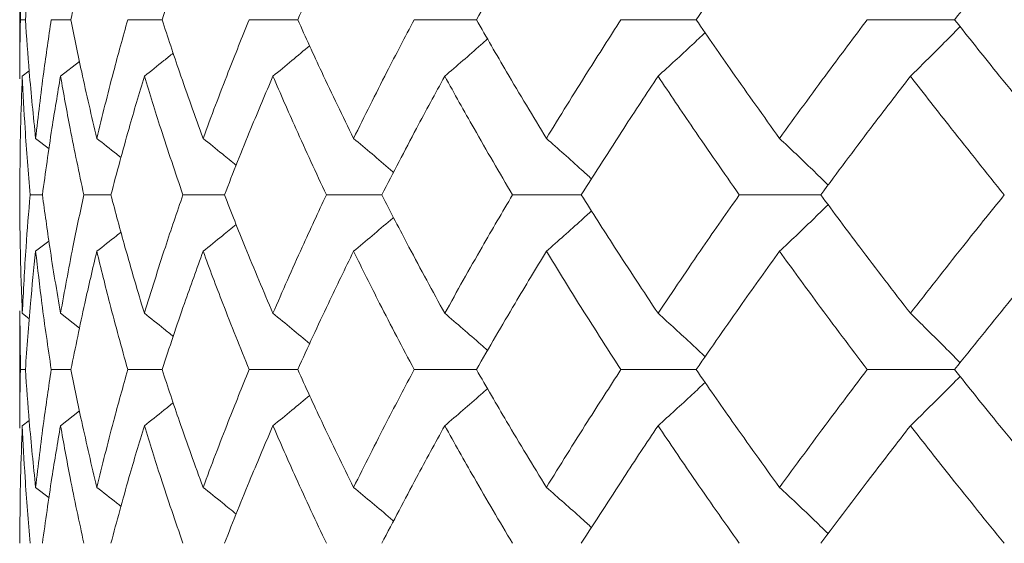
# Model space of a CAD drawing. Header units: inches. Extents: x -4.2 to 22.3, y -10.2 to 17.4.
# Tile 100 of 121: x 18.244 to 18.588, y -0.512 to -0.33. Entities that reach past the tile are written whole.
import ezdxf

# ---------------------------------------------------------------- set-up
doc = ezdxf.new("R2010")
doc.units = ezdxf.units.IN
doc.header["$MEASUREMENT"] = 0

msp = doc.modelspace()

# ---------------------------------------------------------------- linework, layer by layer
at = {"color": 7, "linetype": 'Continuous', "lineweight": 15}
for p, q in [((18.24419, -0.30918), (18.24419, -0.35038)), ((18.24442, -0.32978), (18.24422, -0.30918)), ((18.24613, -0.32978), (18.24442, -0.32978)), ((18.26204, -0.32978), (18.25516, -0.32978)), ((18.29385, -0.32978), (18.28187, -0.32978)), ((18.34119, -0.32978), (18.32425, -0.32978)), ((18.40356, -0.32978), (18.38184, -0.32978)), ((18.48026, -0.32978), (18.45401, -0.32978)), ((18.57046, -0.32978), (18.53995, -0.32978)), ((18.2584, -0.3495), (18.26503, -0.34432)), ((18.24506, -0.3495), (18.24746, -0.34765)), ((18.24972, -0.3712), (18.25438, -0.37482)), ((18.25208, -0.3909), (18.24778, -0.3909)), ((18.27598, -0.3909), (18.26654, -0.3909)), ((18.31561, -0.3909), (18.30113, -0.3909)), ((18.37054, -0.3909), (18.35118, -0.3909)), ((18.44017, -0.3909), (18.41615, -0.3909)), ((18.52374, -0.3909), (18.49531, -0.3909)), ((18.24972, -0.41059), (18.25434, -0.40701)), ((18.24419, -0.43135), (18.24419, -0.47232)), ((18.24442, -0.45186), (18.24422, -0.43135)), ((18.24506, -0.43223), (18.2475, -0.43411)), ((18.2584, -0.43223), (18.26506, -0.43742)), ((18.24613, -0.45186), (18.24442, -0.45186)), ((18.26204, -0.45186), (18.25516, -0.45186)), ((18.29385, -0.45186), (18.28187, -0.45186)), ((18.34119, -0.45186), (18.32425, -0.45186)), ((18.40356, -0.45186), (18.38184, -0.45186)), ((18.48026, -0.45186), (18.45401, -0.45186)), ((18.57046, -0.45186), (18.53995, -0.45186)), ((18.2584, -0.47146), (18.26503, -0.46631)), ((18.24506, -0.47146), (18.24746, -0.46961)), ((18.24972, -0.49297), (18.25438, -0.49656))]:
    msp.add_line(p, q, dxfattribs=at)
for points, knots in [([(18.24613, -0.32978), (18.24667, -0.32205), (18.24765, -0.30824), (18.24909, -0.29443), (18.24972, -0.28836)], [0, 0, 0, 0, 0.560071, 1, 1, 1, 1]), ([(18.26204, -0.32978), (18.2636, -0.32205), (18.26639, -0.30824), (18.26963, -0.29443), (18.27105, -0.28836)], [0, 0, 0, 0, 0.5600706, 1, 1, 1, 1]), ([(18.29385, -0.32978), (18.2964, -0.32205), (18.30096, -0.30824), (18.30597, -0.29443), (18.30817, -0.28836)], [0, 0, 0, 0, 0.560071, 1, 1, 1, 1]), ([(18.34119, -0.32978), (18.34471, -0.32205), (18.351, -0.30824), (18.35771, -0.29443), (18.36067, -0.28836)], [0, 0, 0, 0, 0.560071, 1, 1, 1, 1]), ([(18.40356, -0.32978), (18.40801, -0.32205), (18.41595, -0.30824), (18.4243, -0.29443), (18.42798, -0.28836)], [0, 0, 0, 0, 0.560071, 1, 1, 1, 1]), ([(18.48026, -0.32978), (18.48559, -0.32205), (18.4951, -0.30824), (18.505, -0.29443), (18.50935, -0.28836)], [0, 0, 0, 0, 0.5600706, 1, 1, 1, 1]), ([(18.57046, -0.32978), (18.57661, -0.32205), (18.58759, -0.30824), (18.59892, -0.29443), (18.60391, -0.28836)], [0, 0, 0, 0, 0.560071, 1, 1, 1, 1]), ([(18.24421, -0.35038), (18.2442, -0.34959), (18.24413, -0.34272), (18.24428, -0.33586), (18.24442, -0.32978)], [0, 0, 0, 0, 0.115039, 1, 1, 1, 1]), ([(18.24972, -0.3712), (18.24893, -0.36347), (18.24751, -0.34966), (18.24655, -0.33586), (18.24613, -0.32978)], [0, 0, 0, 0, 0.559933, 1, 1, 1, 1]), ([(18.24972, -0.3712), (18.25062, -0.36347), (18.25221, -0.34966), (18.25426, -0.33586), (18.25516, -0.32978)], [0, 0, 0, 0, 0.559933, 1, 1, 1, 1]), ([(18.27105, -0.3712), (18.26925, -0.36347), (18.26603, -0.34966), (18.26326, -0.33586), (18.26204, -0.32978)], [0, 0, 0, 0, 0.559933, 1, 1, 1, 1]), ([(18.27105, -0.3712), (18.27295, -0.36347), (18.27634, -0.34966), (18.28018, -0.33586), (18.28187, -0.32978)], [0, 0, 0, 0, 0.559933, 1, 1, 1, 1]), ([(18.30817, -0.3712), (18.30538, -0.36347), (18.30039, -0.34966), (18.29585, -0.33586), (18.29385, -0.32978)], [0, 0, 0, 0, 0.559933, 1, 1, 1, 1]), ([(18.30817, -0.3712), (18.31105, -0.36347), (18.3162, -0.34966), (18.32179, -0.33586), (18.32425, -0.32978)], [0, 0, 0, 0, 0.559933, 1, 1, 1, 1]), ([(18.36067, -0.3712), (18.35692, -0.36347), (18.35022, -0.34966), (18.34395, -0.33586), (18.34119, -0.32978)], [0, 0, 0, 0, 0.559933, 1, 1, 1, 1]), ([(18.36067, -0.3712), (18.36451, -0.36347), (18.37136, -0.34966), (18.37864, -0.33586), (18.38184, -0.32978)], [0, 0, 0, 0, 0.559933, 1, 1, 1, 1]), ([(18.42798, -0.3712), (18.42331, -0.36347), (18.41497, -0.34966), (18.40705, -0.33586), (18.40356, -0.32978)], [0, 0, 0, 0, 0.559933, 1, 1, 1, 1]), ([(18.42798, -0.3712), (18.43273, -0.36347), (18.44121, -0.34966), (18.4501, -0.33586), (18.45401, -0.32978)], [0, 0, 0, 0, 0.559933, 1, 1, 1, 1]), ([(18.50935, -0.3712), (18.50382, -0.36347), (18.49394, -0.34966), (18.48444, -0.33586), (18.48026, -0.32978)], [0, 0, 0, 0, 0.559933, 1, 1, 1, 1]), ([(18.50935, -0.3712), (18.51496, -0.36347), (18.52499, -0.34966), (18.53538, -0.33586), (18.53995, -0.32978)], [0, 0, 0, 0, 0.559933, 1, 1, 1, 1]), ([(18.60391, -0.3712), (18.59757, -0.36347), (18.58625, -0.34966), (18.57529, -0.33586), (18.57046, -0.32978)], [0, 0, 0, 0, 0.559933, 1, 1, 1, 1]), ([(18.55504, -0.3495), (18.55689, -0.34769), (18.56058, -0.34408), (18.56637, -0.33832), (18.57028, -0.33432), (18.57238, -0.33218)], [0, 0, 0, 0, 0.316977, 0.633953, 1, 1, 1, 1]), ([(18.39251, -0.3495), (18.39462, -0.34769), (18.39882, -0.34408), (18.4038, -0.33974), (18.40666, -0.33719), (18.40744, -0.33649)], [0, 0, 0, 0, 0.42064, 0.84128, 1, 1, 1, 1]), ([(18.46696, -0.3495), (18.46894, -0.34769), (18.47291, -0.34408), (18.47839, -0.33901), (18.48187, -0.33572), (18.48338, -0.33429)], [0, 0, 0, 0, 0.3603462, 0.7206924, 1, 1, 1, 1]), ([(18.33253, -0.3495), (18.33473, -0.3477), (18.33902, -0.34417), (18.34328, -0.3406), (18.34536, -0.33886)], [0, 0, 0, 0, 0.5126399, 1, 1, 1, 1]), ([(18.28766, -0.3495), (18.28993, -0.3477), (18.2933, -0.34502), (18.29665, -0.34231), (18.29773, -0.34142)], [0, 0, 0, 0, 0.6744894, 1, 1, 1, 1]), ([(18.24419, -0.3909), (18.24423, -0.38318), (18.2443, -0.36938), (18.24483, -0.35558), (18.24506, -0.3495)], [0, 0, 0, 0, 0.559868, 1, 1, 1, 1]), ([(18.24778, -0.3909), (18.24715, -0.38318), (18.24602, -0.36938), (18.24536, -0.35558), (18.24506, -0.3495)], [0, 0, 0, 0, 0.559868, 1, 1, 1, 1]), ([(18.25208, -0.3909), (18.25314, -0.38318), (18.25502, -0.36938), (18.25737, -0.35558), (18.2584, -0.3495)], [0, 0, 0, 0, 0.559868, 1, 1, 1, 1]), ([(18.26654, -0.3909), (18.26489, -0.38318), (18.26196, -0.36938), (18.25949, -0.35558), (18.2584, -0.3495)], [0, 0, 0, 0, 0.559868, 1, 1, 1, 1]), ([(18.27598, -0.3909), (18.27804, -0.38318), (18.28172, -0.36938), (18.28584, -0.35558), (18.28766, -0.3495)], [0, 0, 0, 0, 0.559868, 1, 1, 1, 1]), ([(18.30113, -0.3909), (18.2985, -0.38318), (18.29379, -0.36938), (18.28953, -0.35558), (18.28766, -0.3495)], [0, 0, 0, 0, 0.559868, 1, 1, 1, 1]), ([(18.31561, -0.3909), (18.31865, -0.38318), (18.32408, -0.36938), (18.32995, -0.35558), (18.33253, -0.3495)], [0, 0, 0, 0, 0.5598675, 1, 1, 1, 1]), ([(18.35118, -0.3909), (18.34759, -0.38318), (18.34116, -0.36938), (18.33517, -0.35558), (18.33253, -0.3495)], [0, 0, 0, 0, 0.559868, 1, 1, 1, 1]), ([(18.37054, -0.3909), (18.37453, -0.38318), (18.38165, -0.36938), (18.38919, -0.35558), (18.39251, -0.3495)], [0, 0, 0, 0, 0.559868, 1, 1, 1, 1]), ([(18.41615, -0.3909), (18.41163, -0.38318), (18.40355, -0.36938), (18.39589, -0.35558), (18.39251, -0.3495)], [0, 0, 0, 0, 0.559868, 1, 1, 1, 1]), ([(18.44017, -0.3909), (18.44506, -0.38318), (18.4538, -0.36938), (18.46294, -0.35558), (18.46696, -0.3495)], [0, 0, 0, 0, 0.5598675, 1, 1, 1, 1]), ([(18.49531, -0.3909), (18.48992, -0.38318), (18.48028, -0.36938), (18.47103, -0.35558), (18.46696, -0.3495)], [0, 0, 0, 0, 0.559868, 1, 1, 1, 1]), ([(18.52374, -0.3909), (18.52948, -0.38318), (18.53974, -0.36938), (18.55037, -0.35558), (18.55504, -0.3495)], [0, 0, 0, 0, 0.5598675, 1, 1, 1, 1]), ([(18.58781, -0.3909), (18.5816, -0.38318), (18.5705, -0.36938), (18.55977, -0.35558), (18.55504, -0.3495)], [0, 0, 0, 0, 0.559868, 1, 1, 1, 1]), ([(18.27105, -0.3712), (18.27335, -0.373), (18.27619, -0.37522), (18.279, -0.37747), (18.27952, -0.3779)], [0, 0, 0, 0, 0.81232, 1, 1, 1, 1]), ([(18.30817, -0.3712), (18.31041, -0.373), (18.31428, -0.37612), (18.31811, -0.37928), (18.31972, -0.3806)], [0, 0, 0, 0, 0.579624, 1, 1, 1, 1]), ([(18.36067, -0.3712), (18.36282, -0.37301), (18.36713, -0.37662), (18.37179, -0.38057), (18.37428, -0.38274), (18.37464, -0.38305)], [0, 0, 0, 0, 0.460902, 0.921804, 1, 1, 1, 1]), ([(18.42798, -0.3712), (18.43002, -0.37301), (18.43412, -0.37662), (18.43938, -0.38133), (18.44256, -0.38425), (18.44373, -0.38532)], [0, 0, 0, 0, 0.38767, 0.775339, 1, 1, 1, 1]), ([(18.50935, -0.3712), (18.51127, -0.37301), (18.51511, -0.37662), (18.52077, -0.38203), (18.52448, -0.38567), (18.52631, -0.38746)], [0, 0, 0, 0, 0.337121, 0.674241, 1, 1, 1, 1]), ([(18.24506, -0.43223), (18.24477, -0.42452), (18.24426, -0.41075), (18.24421, -0.39697), (18.24419, -0.3909)], [0, 0, 0, 0, 0.55973, 1, 1, 1, 1]), ([(18.24506, -0.43223), (18.24545, -0.42452), (18.24613, -0.41075), (18.24728, -0.39697), (18.24778, -0.3909)], [0, 0, 0, 0, 0.55973, 1, 1, 1, 1]), ([(18.2584, -0.43223), (18.2571, -0.42452), (18.25477, -0.41075), (18.25291, -0.39697), (18.25208, -0.3909)], [0, 0, 0, 0, 0.55973, 1, 1, 1, 1]), ([(18.2584, -0.43223), (18.25979, -0.42452), (18.26229, -0.41075), (18.26524, -0.39697), (18.26654, -0.3909)], [0, 0, 0, 0, 0.55973, 1, 1, 1, 1]), ([(18.28766, -0.43223), (18.28536, -0.42452), (18.28125, -0.41075), (18.27759, -0.39697), (18.27598, -0.3909)], [0, 0, 0, 0, 0.55973, 1, 1, 1, 1]), ([(18.28766, -0.43223), (18.29005, -0.42452), (18.29433, -0.41075), (18.29905, -0.39697), (18.30113, -0.3909)], [0, 0, 0, 0, 0.55973, 1, 1, 1, 1]), ([(18.33253, -0.43223), (18.32925, -0.42452), (18.3234, -0.41075), (18.31799, -0.39697), (18.31561, -0.3909)], [0, 0, 0, 0, 0.55973, 1, 1, 1, 1]), ([(18.33253, -0.43223), (18.33589, -0.42452), (18.34191, -0.41075), (18.34835, -0.39697), (18.35118, -0.3909)], [0, 0, 0, 0, 0.55973, 1, 1, 1, 1]), ([(18.39251, -0.43223), (18.3883, -0.42452), (18.38077, -0.41075), (18.37367, -0.39697), (18.37054, -0.3909)], [0, 0, 0, 0, 0.55973, 1, 1, 1, 1]), ([(18.39251, -0.43223), (18.39681, -0.42452), (18.4045, -0.41075), (18.41259, -0.39697), (18.41615, -0.3909)], [0, 0, 0, 0, 0.55973, 1, 1, 1, 1]), ([(18.46696, -0.43223), (18.46185, -0.42452), (18.45273, -0.41075), (18.44401, -0.39697), (18.44017, -0.3909)], [0, 0, 0, 0, 0.55973, 1, 1, 1, 1]), ([(18.46696, -0.43223), (18.47215, -0.42452), (18.48141, -0.41075), (18.49106, -0.39697), (18.49531, -0.3909)], [0, 0, 0, 0, 0.55973, 1, 1, 1, 1]), ([(18.55504, -0.43223), (18.5491, -0.42452), (18.53848, -0.41075), (18.52824, -0.39697), (18.52374, -0.3909)], [0, 0, 0, 0, 0.55973, 1, 1, 1, 1]), ([(18.55504, -0.43223), (18.56106, -0.42452), (18.57182, -0.41075), (18.58292, -0.39697), (18.58781, -0.3909)], [0, 0, 0, 0, 0.55973, 1, 1, 1, 1]), ([(18.50935, -0.41059), (18.51127, -0.40878), (18.51511, -0.40517), (18.52077, -0.39977), (18.52448, -0.39613), (18.52631, -0.39434)], [0, 0, 0, 0, 0.3373177, 0.6746354, 1, 1, 1, 1]), ([(18.42798, -0.41059), (18.43002, -0.40878), (18.43412, -0.40517), (18.43938, -0.40048), (18.44256, -0.39756), (18.44373, -0.39649)], [0, 0, 0, 0, 0.388001, 0.776003, 1, 1, 1, 1]), ([(18.30817, -0.41059), (18.31041, -0.40879), (18.31427, -0.40568), (18.3181, -0.40253), (18.3197, -0.40121)], [0, 0, 0, 0, 0.58084, 1, 1, 1, 1]), ([(18.36067, -0.41059), (18.36282, -0.40878), (18.36714, -0.40517), (18.37179, -0.40123), (18.37427, -0.39907), (18.37463, -0.39876)], [0, 0, 0, 0, 0.461504, 0.923007, 1, 1, 1, 1]), ([(18.27105, -0.41059), (18.27335, -0.40879), (18.27618, -0.40658), (18.27898, -0.40434), (18.2795, -0.40392)], [0, 0, 0, 0, 0.81537, 1, 1, 1, 1]), ([(18.24613, -0.45186), (18.24667, -0.44416), (18.24765, -0.43042), (18.24909, -0.41665), (18.24972, -0.41059)], [0, 0, 0, 0, 0.559665, 1, 1, 1, 1]), ([(18.25516, -0.45186), (18.25402, -0.44416), (18.25199, -0.43042), (18.25042, -0.41665), (18.24972, -0.41059)], [0, 0, 0, 0, 0.5596645, 1, 1, 1, 1]), ([(18.26204, -0.45186), (18.2636, -0.44416), (18.26639, -0.43042), (18.26963, -0.41665), (18.27105, -0.41059)], [0, 0, 0, 0, 0.5596645, 1, 1, 1, 1]), ([(18.28187, -0.45186), (18.27973, -0.44416), (18.27591, -0.43042), (18.27254, -0.41665), (18.27105, -0.41059)], [0, 0, 0, 0, 0.559665, 1, 1, 1, 1]), ([(18.29385, -0.45186), (18.2964, -0.44416), (18.30096, -0.43042), (18.30597, -0.41665), (18.30817, -0.41059)], [0, 0, 0, 0, 0.559665, 1, 1, 1, 1]), ([(18.32425, -0.45186), (18.32113, -0.44416), (18.31556, -0.43042), (18.31043, -0.41665), (18.30817, -0.41059)], [0, 0, 0, 0, 0.5596645, 1, 1, 1, 1]), ([(18.34119, -0.45186), (18.34471, -0.44416), (18.351, -0.43042), (18.35771, -0.41665), (18.36067, -0.41059)], [0, 0, 0, 0, 0.559665, 1, 1, 1, 1]), ([(18.38184, -0.45186), (18.37778, -0.44416), (18.37051, -0.43042), (18.36368, -0.41665), (18.36067, -0.41059)], [0, 0, 0, 0, 0.559665, 1, 1, 1, 1]), ([(18.40356, -0.45186), (18.40801, -0.44416), (18.41595, -0.43042), (18.4243, -0.41665), (18.42798, -0.41059)], [0, 0, 0, 0, 0.559665, 1, 1, 1, 1]), ([(18.45401, -0.45186), (18.44904, -0.44416), (18.44017, -0.43042), (18.4317, -0.41665), (18.42798, -0.41059)], [0, 0, 0, 0, 0.559665, 1, 1, 1, 1]), ([(18.48026, -0.45186), (18.48559, -0.44416), (18.49511, -0.43042), (18.505, -0.41665), (18.50935, -0.41059)], [0, 0, 0, 0, 0.559665, 1, 1, 1, 1]), ([(18.53995, -0.45186), (18.53414, -0.44416), (18.52376, -0.43042), (18.51376, -0.41665), (18.50935, -0.41059)], [0, 0, 0, 0, 0.559665, 1, 1, 1, 1]), ([(18.57046, -0.45186), (18.57661, -0.44416), (18.58759, -0.43042), (18.59892, -0.41665), (18.60391, -0.41059)], [0, 0, 0, 0, 0.559665, 1, 1, 1, 1]), ([(18.28766, -0.43223), (18.28993, -0.43403), (18.29331, -0.4367), (18.29666, -0.43941), (18.29776, -0.44029)], [0, 0, 0, 0, 0.674052, 1, 1, 1, 1]), ([(18.33253, -0.43223), (18.33473, -0.43403), (18.33903, -0.43754), (18.34329, -0.4411), (18.34537, -0.44284)], [0, 0, 0, 0, 0.512874, 1, 1, 1, 1]), ([(18.39251, -0.43223), (18.39462, -0.43403), (18.39883, -0.43764), (18.40382, -0.44196), (18.40667, -0.44449), (18.40745, -0.44519)], [0, 0, 0, 0, 0.421083, 0.842166, 1, 1, 1, 1]), ([(18.46696, -0.43223), (18.46895, -0.43403), (18.47292, -0.43764), (18.4784, -0.44268), (18.48188, -0.44595), (18.48339, -0.44738)], [0, 0, 0, 0, 0.360851, 0.721702, 1, 1, 1, 1]), ([(18.55504, -0.43223), (18.55689, -0.43403), (18.56059, -0.43764), (18.56637, -0.44337), (18.57029, -0.44735), (18.57238, -0.44947)], [0, 0, 0, 0, 0.317488, 0.634976, 1, 1, 1, 1]), ([(18.24421, -0.47232), (18.2442, -0.47154), (18.24413, -0.46473), (18.24428, -0.4579), (18.24442, -0.45186)], [0, 0, 0, 0, 0.114506, 1, 1, 1, 1]), ([(18.24972, -0.49297), (18.24893, -0.48531), (18.24751, -0.47162), (18.24655, -0.4579), (18.24613, -0.45186)], [0, 0, 0, 0, 0.5595273, 1, 1, 1, 1]), ([(18.24972, -0.49297), (18.25062, -0.48531), (18.25221, -0.47162), (18.25426, -0.4579), (18.25516, -0.45186)], [0, 0, 0, 0, 0.5595273, 1, 1, 1, 1]), ([(18.27105, -0.49297), (18.26925, -0.48531), (18.26603, -0.47162), (18.26326, -0.4579), (18.26204, -0.45186)], [0, 0, 0, 0, 0.559527, 1, 1, 1, 1]), ([(18.27105, -0.49297), (18.27295, -0.48531), (18.27634, -0.47162), (18.28018, -0.4579), (18.28187, -0.45186)], [0, 0, 0, 0, 0.559527, 1, 1, 1, 1]), ([(18.30817, -0.49297), (18.30538, -0.48531), (18.30039, -0.47162), (18.29585, -0.4579), (18.29385, -0.45186)], [0, 0, 0, 0, 0.559527, 1, 1, 1, 1]), ([(18.30817, -0.49297), (18.31105, -0.48531), (18.31621, -0.47162), (18.32179, -0.4579), (18.32425, -0.45186)], [0, 0, 0, 0, 0.559527, 1, 1, 1, 1]), ([(18.36067, -0.49297), (18.35692, -0.48531), (18.35022, -0.47162), (18.34395, -0.4579), (18.34119, -0.45186)], [0, 0, 0, 0, 0.559527, 1, 1, 1, 1]), ([(18.36067, -0.49297), (18.36451, -0.48531), (18.37137, -0.47162), (18.37864, -0.4579), (18.38184, -0.45186)], [0, 0, 0, 0, 0.559527, 1, 1, 1, 1]), ([(18.42798, -0.49297), (18.42331, -0.48531), (18.41497, -0.47162), (18.40705, -0.4579), (18.40356, -0.45186)], [0, 0, 0, 0, 0.559527, 1, 1, 1, 1]), ([(18.42798, -0.49297), (18.43273, -0.48531), (18.44122, -0.47162), (18.45009, -0.4579), (18.45401, -0.45186)], [0, 0, 0, 0, 0.559527, 1, 1, 1, 1]), ([(18.50935, -0.49297), (18.50382, -0.48531), (18.49393, -0.47162), (18.48444, -0.4579), (18.48026, -0.45186)], [0, 0, 0, 0, 0.559527, 1, 1, 1, 1]), ([(18.50935, -0.49297), (18.51496, -0.48531), (18.52499, -0.47162), (18.53538, -0.4579), (18.53995, -0.45186)], [0, 0, 0, 0, 0.559527, 1, 1, 1, 1]), ([(18.60391, -0.49297), (18.59757, -0.48531), (18.58625, -0.47162), (18.57529, -0.4579), (18.57046, -0.45186)], [0, 0, 0, 0, 0.559527, 1, 1, 1, 1]), ([(18.46696, -0.47146), (18.46895, -0.46966), (18.47293, -0.46605), (18.47841, -0.46102), (18.48188, -0.45776), (18.48338, -0.45634)], [0, 0, 0, 0, 0.361223, 0.722446, 1, 1, 1, 1]), ([(18.55504, -0.47146), (18.55689, -0.46966), (18.56059, -0.46605), (18.56638, -0.46033), (18.57029, -0.45637), (18.57238, -0.45425)], [0, 0, 0, 0, 0.317748, 0.635496, 1, 1, 1, 1]), ([(18.39251, -0.47146), (18.39462, -0.46965), (18.39884, -0.46605), (18.40382, -0.46175), (18.40667, -0.45922), (18.40744, -0.45853)], [0, 0, 0, 0, 0.421667, 0.843334, 1, 1, 1, 1]), ([(18.28766, -0.47146), (18.28994, -0.46966), (18.29331, -0.467), (18.29665, -0.4643), (18.29774, -0.46343)], [0, 0, 0, 0, 0.676171, 1, 1, 1, 1]), ([(18.33253, -0.47146), (18.33473, -0.46966), (18.33903, -0.46616), (18.34329, -0.46261), (18.34536, -0.46088)], [0, 0, 0, 0, 0.5139, 1, 1, 1, 1]), ([(18.24419, -0.51248), (18.24423, -0.50484), (18.2443, -0.49118), (18.24483, -0.47749), (18.24506, -0.47146)], [0, 0, 0, 0, 0.559462, 1, 1, 1, 1]), ([(18.24778, -0.51248), (18.24715, -0.50484), (18.24602, -0.49118), (18.24536, -0.47749), (18.24506, -0.47146)], [0, 0, 0, 0, 0.559462, 1, 1, 1, 1]), ([(18.25208, -0.51248), (18.25314, -0.50484), (18.25502, -0.49118), (18.25737, -0.47749), (18.2584, -0.47146)], [0, 0, 0, 0, 0.559462, 1, 1, 1, 1]), ([(18.26654, -0.51248), (18.2649, -0.50484), (18.26196, -0.49118), (18.25949, -0.47749), (18.2584, -0.47146)], [0, 0, 0, 0, 0.559462, 1, 1, 1, 1]), ([(18.27598, -0.51248), (18.27804, -0.50484), (18.28172, -0.49118), (18.28584, -0.47749), (18.28766, -0.47146)], [0, 0, 0, 0, 0.559462, 1, 1, 1, 1]), ([(18.30113, -0.51248), (18.2985, -0.50484), (18.29379, -0.49118), (18.28953, -0.47749), (18.28766, -0.47146)], [0, 0, 0, 0, 0.559462, 1, 1, 1, 1]), ([(18.31561, -0.51248), (18.31865, -0.50484), (18.32408, -0.49118), (18.32995, -0.47749), (18.33253, -0.47146)], [0, 0, 0, 0, 0.559462, 1, 1, 1, 1]), ([(18.35118, -0.51248), (18.34759, -0.50484), (18.34116, -0.49118), (18.33517, -0.47749), (18.33253, -0.47146)], [0, 0, 0, 0, 0.559462, 1, 1, 1, 1]), ([(18.37054, -0.51248), (18.37453, -0.50484), (18.38166, -0.49118), (18.38919, -0.47749), (18.39251, -0.47146)], [0, 0, 0, 0, 0.559462, 1, 1, 1, 1]), ([(18.41615, -0.51248), (18.41163, -0.50484), (18.40355, -0.49118), (18.39589, -0.47749), (18.39251, -0.47146)], [0, 0, 0, 0, 0.559462, 1, 1, 1, 1]), ([(18.44017, -0.51248), (18.44506, -0.50484), (18.45381, -0.49118), (18.46294, -0.47749), (18.46696, -0.47146)], [0, 0, 0, 0, 0.559462, 1, 1, 1, 1]), ([(18.49531, -0.51248), (18.48992, -0.50484), (18.48027, -0.49118), (18.47103, -0.47749), (18.46696, -0.47146)], [0, 0, 0, 0, 0.559462, 1, 1, 1, 1]), ([(18.52374, -0.51248), (18.52948, -0.50484), (18.53975, -0.49118), (18.55037, -0.47749), (18.55504, -0.47146)], [0, 0, 0, 0, 0.559462, 1, 1, 1, 1]), ([(18.58781, -0.51248), (18.5816, -0.50484), (18.5705, -0.49118), (18.55977, -0.47749), (18.55504, -0.47146)], [0, 0, 0, 0, 0.559462, 1, 1, 1, 1]), ([(18.27105, -0.49297), (18.27336, -0.49477), (18.27619, -0.49697), (18.279, -0.49919), (18.27952, -0.49961)], [0, 0, 0, 0, 0.81536, 1, 1, 1, 1]), ([(18.30817, -0.49297), (18.31042, -0.49477), (18.31428, -0.49785), (18.31812, -0.50098), (18.31972, -0.50229)], [0, 0, 0, 0, 0.581822, 1, 1, 1, 1]), ([(18.36067, -0.49297), (18.36283, -0.49477), (18.36716, -0.49837), (18.37181, -0.50228), (18.37429, -0.50441), (18.37464, -0.50471)], [0, 0, 0, 0, 0.462668, 0.925337, 1, 1, 1, 1]), ([(18.42798, -0.49297), (18.43003, -0.49477), (18.43414, -0.49837), (18.4394, -0.50302), (18.44258, -0.50591), (18.44373, -0.50695)], [0, 0, 0, 0, 0.389165, 0.778331, 1, 1, 1, 1]), ([(18.50935, -0.49297), (18.51128, -0.49477), (18.51513, -0.49836), (18.52079, -0.50372), (18.5245, -0.50732), (18.52631, -0.50908)], [0, 0, 0, 0, 0.3384243, 0.6768486, 1, 1, 1, 1])]:
    msp.add_open_spline(points, degree=3, knots=knots, dxfattribs=at)

doc.saveas('drawing.dxf')
